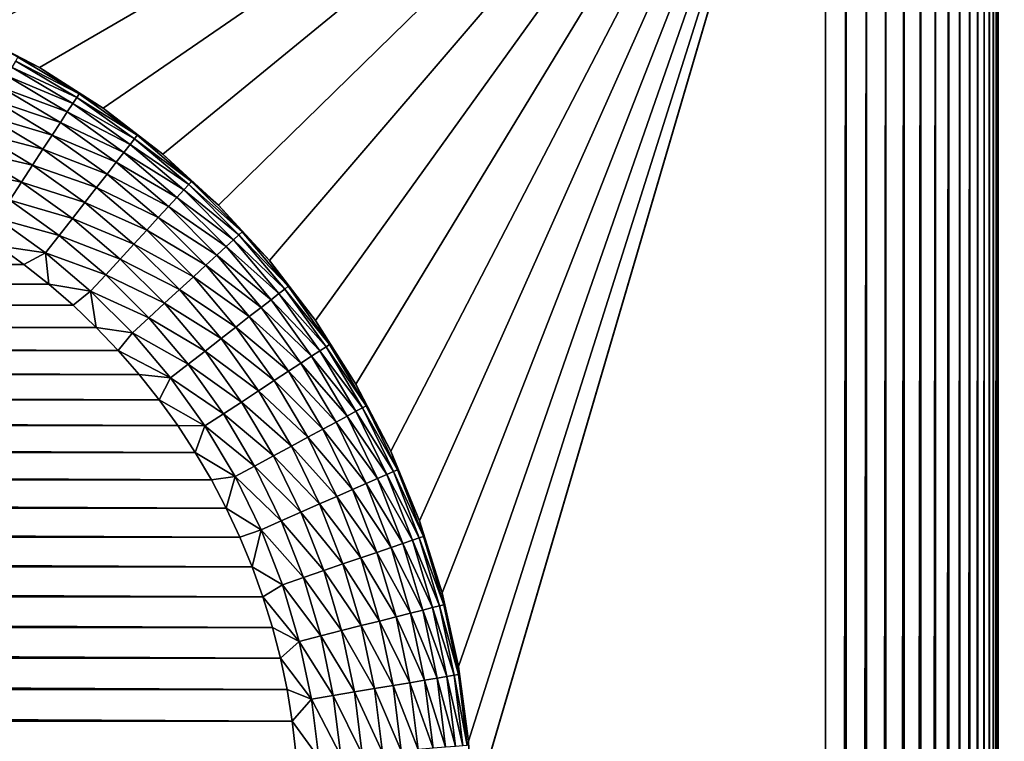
# Model space of a CAD drawing. Extents: x -255 to 255, y -598 to 598.
# Tile 94 of 201: x 226 to 238, y -128 to -119. Entities that reach past the tile are written whole.
import ezdxf

# ---------------------------------------------------------------- set-up
doc = ezdxf.new("R2010")
doc.units = 0
doc.header["$LTSCALE"] = 21.359881
for name, color, linetype in [('1', 7, 'CONTINUOUS'), ('101', 7, 'CONTINUOUS'), ('102', 7, 'CONTINUOUS'), ('106', 7, 'CONTINUOUS'), ('113', 7, 'CONTINUOUS'), ('139', 7, 'CONTINUOUS'), ('141', 7, 'CONTINUOUS'), ('2', 7, 'CONTINUOUS')]:
    doc.layers.add(name, color=color, linetype=linetype)

msp = doc.modelspace()

# ---------------------------------------------------------------- linework, layer by layer
at = {"layer": '1', "color": 7, "linetype": 'CONTINUOUS'}
for points in [[(255, -64), (255, -264.3), (237.8, -112.53), (255, -64)], [(237.8, -112.53), (255, -264.3), (237.8, -282.45), (237.8, -112.53)]]:
    msp.add_3dface(points, dxfattribs=at)
at = {"layer": '101', "color": 7, "linetype": 'CONTINUOUS'}
for points in [[(225.936, -119.397, -8), (225.13, -119.063, -8), (235.8, -114.53, -8), (225.936, -119.397, -8)], [(226.71, -119.8, -8), (225.936, -119.397, -8), (235.8, -114.53, -8), (226.71, -119.8, -8)], [(227.446, -120.268, -8), (226.71, -119.8, -8), (235.8, -114.53, -8), (227.446, -120.268, -8)], [(228.138, -120.8, -8), (227.446, -120.268, -8), (235.8, -114.53, -8), (228.138, -120.8, -8)], [(228.781, -121.389, -8), (228.138, -120.8, -8), (235.8, -114.53, -8), (228.781, -121.389, -8)], [(229.37, -122.032, -8), (228.781, -121.389, -8), (235.8, -114.53, -8), (229.37, -122.032, -8)], [(229.902, -122.724, -8), (229.37, -122.032, -8), (235.8, -114.53, -8), (229.902, -122.724, -8)], [(230.37, -123.46, -8), (229.902, -122.724, -8), (235.8, -114.53, -8), (230.37, -123.46, -8)], [(230.773, -124.234, -8), (230.37, -123.46, -8), (235.8, -114.53, -8), (230.773, -124.234, -8)], [(231.107, -125.04, -8), (230.773, -124.234, -8), (235.8, -114.53, -8), (231.107, -125.04, -8)], [(231.369, -125.872, -8), (231.107, -125.04, -8), (235.8, -114.53, -8), (231.369, -125.872, -8)], [(231.558, -126.724, -8), (231.369, -125.872, -8), (235.8, -114.53, -8), (231.558, -126.724, -8)], [(231.672, -127.588, -8), (231.558, -126.724, -8), (235.8, -114.53, -8), (231.672, -127.588, -8)], [(231.71, -128.46, -8), (231.672, -127.588, -8), (235.8, -114.53, -8), (231.71, -128.46, -8)], [(235.8, -280.45, -8), (231.71, -128.46, -8), (235.8, -114.53, -8), (235.8, -280.45, -8)]]:
    msp.add_3dface(points, dxfattribs=at)
at = {"layer": '102', "color": 7, "linetype": 'CONTINUOUS'}
for points in [[(237.8, -112.53), (237.8, -282.45), (237.8, -112.53, -6), (237.8, -112.53)], [(237.8, -112.53, -6), (237.8, -282.45), (237.8, -282.45, -6), (237.8, -112.53, -6)]]:
    msp.add_3dface(points, dxfattribs=at)
at = {"layer": '106', "color": 7, "linetype": 'CONTINUOUS'}
for points in [[(162.889, -122.076, -36), (163.189, -121.86, -36), (226.531, -122.076, -36), (162.889, -122.076, -36)], [(226.531, -122.076, -36), (163.189, -121.86, -36), (226.231, -121.86, -36), (226.531, -122.076, -36)], [(162.599, -122.305, -36), (162.889, -122.076, -36), (226.821, -122.305, -36), (162.599, -122.305, -36)], [(226.821, -122.305, -36), (162.889, -122.076, -36), (226.531, -122.076, -36), (226.821, -122.305, -36)], [(162.32, -122.548, -36), (162.599, -122.305, -36), (227.1, -122.548, -36), (162.32, -122.548, -36)], [(227.1, -122.548, -36), (162.599, -122.305, -36), (226.821, -122.305, -36), (227.1, -122.548, -36)], [(162.053, -122.803, -36), (162.32, -122.548, -36), (227.367, -122.803, -36), (162.053, -122.803, -36)], [(227.367, -122.803, -36), (162.32, -122.548, -36), (227.1, -122.548, -36), (227.367, -122.803, -36)], [(161.798, -123.07, -36), (162.053, -122.803, -36), (227.622, -123.07, -36), (161.798, -123.07, -36)], [(227.622, -123.07, -36), (162.053, -122.803, -36), (227.367, -122.803, -36), (227.622, -123.07, -36)], [(161.555, -123.349, -36), (161.798, -123.07, -36), (227.865, -123.349, -36), (161.555, -123.349, -36)], [(227.865, -123.349, -36), (161.798, -123.07, -36), (227.622, -123.07, -36), (227.865, -123.349, -36)], [(161.326, -123.639, -36), (161.555, -123.349, -36), (228.094, -123.639, -36), (161.326, -123.639, -36)], [(228.094, -123.639, -36), (161.555, -123.349, -36), (227.865, -123.349, -36), (228.094, -123.639, -36)], [(161.11, -123.939, -36), (161.326, -123.639, -36), (228.31, -123.939, -36), (161.11, -123.939, -36)], [(228.31, -123.939, -36), (161.326, -123.639, -36), (228.094, -123.639, -36), (228.31, -123.939, -36)], [(160.908, -124.249, -36), (161.11, -123.939, -36), (228.512, -124.249, -36), (160.908, -124.249, -36)], [(228.512, -124.249, -36), (161.11, -123.939, -36), (228.31, -123.939, -36), (228.512, -124.249, -36)], [(160.721, -124.567, -36), (160.908, -124.249, -36), (228.699, -124.567, -36), (160.721, -124.567, -36)], [(228.699, -124.567, -36), (160.908, -124.249, -36), (228.512, -124.249, -36), (228.699, -124.567, -36)], [(160.549, -124.894, -36), (160.721, -124.567, -36), (228.871, -124.894, -36), (160.549, -124.894, -36)], [(228.871, -124.894, -36), (160.721, -124.567, -36), (228.699, -124.567, -36), (228.871, -124.894, -36)], [(160.392, -125.229, -36), (160.549, -124.894, -36), (229.028, -125.229, -36), (160.392, -125.229, -36)], [(229.028, -125.229, -36), (160.549, -124.894, -36), (228.871, -124.894, -36), (229.028, -125.229, -36)], [(160.25, -125.57, -36), (160.392, -125.229, -36), (229.17, -125.57, -36), (160.25, -125.57, -36)], [(229.17, -125.57, -36), (160.392, -125.229, -36), (229.028, -125.229, -36), (229.17, -125.57, -36)], [(160.125, -125.918, -36), (160.25, -125.57, -36), (229.295, -125.918, -36), (160.125, -125.918, -36)], [(229.295, -125.918, -36), (160.25, -125.57, -36), (229.17, -125.57, -36), (229.295, -125.918, -36)], [(160.015, -126.271, -36), (160.125, -125.918, -36), (229.405, -126.271, -36), (160.015, -126.271, -36)], [(229.405, -126.271, -36), (160.125, -125.918, -36), (229.295, -125.918, -36), (229.405, -126.271, -36)], [(159.922, -126.628, -36), (160.015, -126.271, -36), (229.498, -126.628, -36), (159.922, -126.628, -36)], [(229.498, -126.628, -36), (160.015, -126.271, -36), (229.405, -126.271, -36), (229.498, -126.628, -36)], [(159.846, -126.99, -36), (159.922, -126.628, -36), (229.574, -126.99, -36), (159.846, -126.99, -36)], [(229.574, -126.99, -36), (159.922, -126.628, -36), (229.498, -126.628, -36), (229.574, -126.99, -36)], [(159.787, -127.355, -36), (159.846, -126.99, -36), (229.633, -127.355, -36), (159.787, -127.355, -36)], [(229.633, -127.355, -36), (159.846, -126.99, -36), (229.574, -126.99, -36), (229.633, -127.355, -36)], [(159.744, -127.722, -36), (159.787, -127.355, -36), (229.676, -127.722, -36), (159.744, -127.722, -36)], [(229.676, -127.722, -36), (159.787, -127.355, -36), (229.633, -127.355, -36), (229.676, -127.722, -36)]]:
    msp.add_3dface(points, dxfattribs=at)
at = {"layer": '113', "color": 7, "linetype": 'CONTINUOUS'}
for points in [[(225.936, -119.397, -8), (226.71, -119.8, -8), (225.936, -119.397, -34), (225.936, -119.397, -8)], [(225.936, -119.397, -34), (226.71, -119.8, -8), (226.71, -119.8, -34), (225.936, -119.397, -34)], [(226.71, -119.8, -8), (227.446, -120.268, -8), (226.71, -119.8, -34), (226.71, -119.8, -8)], [(226.71, -119.8, -34), (227.446, -120.268, -8), (227.446, -120.268, -34), (226.71, -119.8, -34)], [(227.446, -120.268, -8), (228.138, -120.8, -8), (227.446, -120.268, -34), (227.446, -120.268, -8)], [(227.446, -120.268, -34), (228.138, -120.8, -8), (228.138, -120.8, -34), (227.446, -120.268, -34)], [(228.138, -120.8, -8), (228.781, -121.389, -8), (228.138, -120.8, -34), (228.138, -120.8, -8)], [(228.138, -120.8, -34), (228.781, -121.389, -8), (228.781, -121.389, -34), (228.138, -120.8, -34)], [(228.781, -121.389, -8), (229.37, -122.032, -8), (228.781, -121.389, -34), (228.781, -121.389, -8)], [(228.781, -121.389, -34), (229.37, -122.032, -8), (229.37, -122.032, -34), (228.781, -121.389, -34)], [(229.37, -122.032, -8), (229.902, -122.724, -8), (229.37, -122.032, -34), (229.37, -122.032, -8)], [(229.37, -122.032, -34), (229.902, -122.724, -8), (229.902, -122.724, -34), (229.37, -122.032, -34)], [(229.902, -122.724, -8), (230.37, -123.46, -8), (229.902, -122.724, -34), (229.902, -122.724, -8)], [(229.902, -122.724, -34), (230.37, -123.46, -8), (230.37, -123.46, -34), (229.902, -122.724, -34)], [(230.37, -123.46, -8), (230.773, -124.234, -8), (230.37, -123.46, -34), (230.37, -123.46, -8)], [(230.37, -123.46, -34), (230.773, -124.234, -8), (230.773, -124.234, -34), (230.37, -123.46, -34)], [(230.773, -124.234, -8), (231.107, -125.04, -8), (230.773, -124.234, -34), (230.773, -124.234, -8)], [(230.773, -124.234, -34), (231.107, -125.04, -8), (231.107, -125.04, -34), (230.773, -124.234, -34)], [(231.107, -125.04, -8), (231.369, -125.872, -8), (231.107, -125.04, -34), (231.107, -125.04, -8)], [(231.107, -125.04, -34), (231.369, -125.872, -8), (231.369, -125.872, -34), (231.107, -125.04, -34)], [(231.369, -125.872, -8), (231.558, -126.724, -8), (231.369, -125.872, -34), (231.369, -125.872, -8)], [(231.369, -125.872, -34), (231.558, -126.724, -8), (231.558, -126.724, -34), (231.369, -125.872, -34)], [(231.558, -126.724, -8), (231.672, -127.588, -8), (231.558, -126.724, -34), (231.558, -126.724, -8)], [(231.558, -126.724, -34), (231.672, -127.588, -8), (231.672, -127.588, -34), (231.558, -126.724, -34)], [(231.672, -127.588, -8), (231.71, -128.46, -8), (231.672, -127.588, -34), (231.672, -127.588, -8)]]:
    msp.add_3dface(points, dxfattribs=at)
at = {"layer": '139', "color": 7, "linetype": 'CONTINUOUS'}
for points in [[(225.936, -119.397, -34), (226.71, -119.8, -34), (226.461, -119.68, -34.261), (225.936, -119.397, -34)], [(227.142, -120.145, -34.518), (226.397, -119.799, -34.766), (226.437, -119.725, -34.518), (227.142, -120.145, -34.518)], [(227.17, -120.103, -34.261), (226.437, -119.725, -34.518), (226.461, -119.68, -34.261), (227.17, -120.103, -34.261)], [(227.142, -120.145, -34.518), (226.437, -119.725, -34.518), (227.17, -120.103, -34.261), (227.142, -120.145, -34.518)], [(226.71, -119.8, -34), (227.17, -120.103, -34.261), (226.461, -119.68, -34.261), (226.71, -119.8, -34)], [(227.033, -120.313, -35.001), (226.272, -120.029, -35.218), (226.342, -119.901, -35.001), (227.033, -120.313, -35.001)], [(227.096, -120.216, -34.766), (226.342, -119.901, -35.001), (226.397, -119.799, -34.766), (227.096, -120.216, -34.766)], [(227.033, -120.313, -35.001), (226.342, -119.901, -35.001), (227.096, -120.216, -34.766), (227.033, -120.313, -35.001)], [(227.096, -120.216, -34.766), (226.397, -119.799, -34.766), (227.142, -120.145, -34.518), (227.096, -120.216, -34.766)], [(226.71, -119.8, -34), (227.446, -120.268, -34), (227.17, -120.103, -34.261), (226.71, -119.8, -34)], [(226.953, -120.435, -35.218), (226.19, -120.181, -35.415), (226.272, -120.029, -35.218), (226.953, -120.435, -35.218)], [(226.953, -120.435, -35.218), (226.272, -120.029, -35.218), (227.033, -120.313, -35.001), (226.953, -120.435, -35.218)], [(227.842, -120.582, -34.261), (227.142, -120.145, -34.518), (227.17, -120.103, -34.261), (227.842, -120.582, -34.261)], [(227.446, -120.268, -34), (227.842, -120.582, -34.261), (227.17, -120.103, -34.261), (227.446, -120.268, -34)], [(226.859, -120.58, -35.415), (226.096, -120.355, -35.588), (226.19, -120.181, -35.415), (226.859, -120.58, -35.415)], [(226.859, -120.58, -35.415), (226.19, -120.181, -35.415), (226.953, -120.435, -35.218), (226.859, -120.58, -35.415)], [(227.758, -120.689, -34.766), (227.033, -120.313, -35.001), (227.096, -120.216, -34.766), (227.758, -120.689, -34.766)], [(227.81, -120.622, -34.518), (227.096, -120.216, -34.766), (227.142, -120.145, -34.518), (227.81, -120.622, -34.518)], [(227.758, -120.689, -34.766), (227.096, -120.216, -34.766), (227.81, -120.622, -34.518), (227.758, -120.689, -34.766)], [(227.81, -120.622, -34.518), (227.142, -120.145, -34.518), (227.842, -120.582, -34.261), (227.81, -120.622, -34.518)], [(226.751, -120.744, -35.588), (225.993, -120.546, -35.733), (226.096, -120.355, -35.588), (226.751, -120.744, -35.588)], [(226.751, -120.744, -35.588), (226.096, -120.355, -35.588), (226.859, -120.58, -35.415), (226.751, -120.744, -35.588)], [(227.687, -120.78, -35.001), (226.953, -120.435, -35.218), (227.033, -120.313, -35.001), (227.687, -120.78, -35.001)], [(227.687, -120.78, -35.001), (227.033, -120.313, -35.001), (227.758, -120.689, -34.766), (227.687, -120.78, -35.001)], [(227.446, -120.268, -34), (228.138, -120.8, -34), (227.842, -120.582, -34.261), (227.446, -120.268, -34)], [(227.598, -120.895, -35.218), (226.859, -120.58, -35.415), (226.953, -120.435, -35.218), (227.598, -120.895, -35.218)], [(227.598, -120.895, -35.218), (226.953, -120.435, -35.218), (227.687, -120.78, -35.001), (227.598, -120.895, -35.218)], [(226.632, -120.927, -35.733), (225.881, -120.753, -35.849), (225.993, -120.546, -35.733), (226.632, -120.927, -35.733)], [(226.632, -120.927, -35.733), (225.993, -120.546, -35.733), (226.751, -120.744, -35.588), (226.632, -120.927, -35.733)], [(227.492, -121.032, -35.415), (226.751, -120.744, -35.588), (226.859, -120.58, -35.415), (227.492, -121.032, -35.415)], [(227.492, -121.032, -35.415), (226.859, -120.58, -35.415), (227.598, -120.895, -35.218), (227.492, -121.032, -35.415)], [(228.471, -121.115, -34.261), (227.81, -120.622, -34.518), (227.842, -120.582, -34.261), (228.471, -121.115, -34.261)], [(228.138, -120.8, -34), (228.471, -121.115, -34.261), (227.842, -120.582, -34.261), (228.138, -120.8, -34)], [(228.38, -121.215, -34.766), (227.687, -120.78, -35.001), (227.758, -120.689, -34.766), (228.38, -121.215, -34.766)], [(228.437, -121.153, -34.518), (227.758, -120.689, -34.766), (227.81, -120.622, -34.518), (228.437, -121.153, -34.518)], [(228.38, -121.215, -34.766), (227.758, -120.689, -34.766), (228.437, -121.153, -34.518), (228.38, -121.215, -34.766)], [(228.437, -121.153, -34.518), (227.81, -120.622, -34.518), (228.471, -121.115, -34.261), (228.437, -121.153, -34.518)], [(226.503, -121.124, -35.849), (225.763, -120.971, -35.932), (225.881, -120.753, -35.849), (226.503, -121.124, -35.849)], [(226.503, -121.124, -35.849), (225.881, -120.753, -35.849), (226.632, -120.927, -35.733), (226.503, -121.124, -35.849)], [(227.371, -121.187, -35.588), (226.632, -120.927, -35.733), (226.751, -120.744, -35.588), (227.371, -121.187, -35.588)], [(227.371, -121.187, -35.588), (226.751, -120.744, -35.588), (227.492, -121.032, -35.415), (227.371, -121.187, -35.588)], [(228.301, -121.3, -35.001), (227.598, -120.895, -35.218), (227.687, -120.78, -35.001), (228.301, -121.3, -35.001)], [(228.301, -121.3, -35.001), (227.687, -120.78, -35.001), (228.38, -121.215, -34.766), (228.301, -121.3, -35.001)], [(228.138, -120.8, -34), (228.781, -121.389, -34), (228.471, -121.115, -34.261), (228.138, -120.8, -34)], [(227.237, -121.359, -35.733), (226.503, -121.124, -35.849), (226.632, -120.927, -35.733), (227.237, -121.359, -35.733)], [(227.237, -121.359, -35.733), (226.632, -120.927, -35.733), (227.371, -121.187, -35.588), (227.237, -121.359, -35.733)], [(228.202, -121.407, -35.218), (227.492, -121.032, -35.415), (227.598, -120.895, -35.218), (228.202, -121.407, -35.218)], [(228.202, -121.407, -35.218), (227.598, -120.895, -35.218), (228.301, -121.3, -35.001), (228.202, -121.407, -35.218)], [(226.367, -121.331, -35.932), (225.763, -120.971, -35.932), (226.503, -121.124, -35.849), (226.367, -121.331, -35.932)], [(228.085, -121.534, -35.415), (227.371, -121.187, -35.588), (227.492, -121.032, -35.415), (228.085, -121.534, -35.415)], [(228.085, -121.534, -35.415), (227.492, -121.032, -35.415), (228.202, -121.407, -35.218), (228.085, -121.534, -35.415)], [(227.093, -121.544, -35.849), (226.367, -121.331, -35.932), (226.503, -121.124, -35.849), (227.093, -121.544, -35.849)], [(227.093, -121.544, -35.849), (226.503, -121.124, -35.849), (227.237, -121.359, -35.733), (227.093, -121.544, -35.849)], [(229.017, -121.733, -34.518), (228.38, -121.215, -34.766), (228.437, -121.153, -34.518), (229.017, -121.733, -34.518)], [(229.055, -121.699, -34.261), (228.437, -121.153, -34.518), (228.471, -121.115, -34.261), (229.055, -121.699, -34.261)], [(229.017, -121.733, -34.518), (228.437, -121.153, -34.518), (229.055, -121.699, -34.261), (229.017, -121.733, -34.518)], [(228.781, -121.389, -34), (229.055, -121.699, -34.261), (228.471, -121.115, -34.261), (228.781, -121.389, -34)], [(227.952, -121.679, -35.588), (227.237, -121.359, -35.733), (227.371, -121.187, -35.588), (227.952, -121.679, -35.588)], [(227.952, -121.679, -35.588), (227.371, -121.187, -35.588), (228.085, -121.534, -35.415), (227.952, -121.679, -35.588)], [(228.955, -121.79, -34.766), (228.301, -121.3, -35.001), (228.38, -121.215, -34.766), (228.955, -121.79, -34.766)], [(228.955, -121.79, -34.766), (228.38, -121.215, -34.766), (229.017, -121.733, -34.518), (228.955, -121.79, -34.766)], [(226.94, -121.74, -35.932), (226.227, -121.546, -35.983), (226.367, -121.331, -35.932), (226.94, -121.74, -35.932)], [(226.94, -121.74, -35.932), (226.367, -121.331, -35.932), (227.093, -121.544, -35.849), (226.94, -121.74, -35.932)], [(227.804, -121.84, -35.733), (227.093, -121.544, -35.849), (227.237, -121.359, -35.733), (227.804, -121.84, -35.733)], [(227.804, -121.84, -35.733), (227.237, -121.359, -35.733), (227.952, -121.679, -35.588), (227.804, -121.84, -35.733)], [(228.87, -121.869, -35.001), (228.202, -121.407, -35.218), (228.301, -121.3, -35.001), (228.87, -121.869, -35.001)], [(228.87, -121.869, -35.001), (228.301, -121.3, -35.001), (228.955, -121.79, -34.766), (228.87, -121.869, -35.001)], [(228.763, -121.968, -35.218), (228.085, -121.534, -35.415), (228.202, -121.407, -35.218), (228.763, -121.968, -35.218)], [(228.763, -121.968, -35.218), (228.202, -121.407, -35.218), (228.87, -121.869, -35.001), (228.763, -121.968, -35.218)], [(228.781, -121.389, -34), (229.37, -122.032, -34), (229.055, -121.699, -34.261), (228.781, -121.389, -34)], [(226.782, -121.943, -35.983), (226.231, -121.86, -36), (226.227, -121.546, -35.983), (226.782, -121.943, -35.983)], [(226.782, -121.943, -35.983), (226.227, -121.546, -35.983), (226.94, -121.74, -35.932), (226.782, -121.943, -35.983)], [(227.645, -122.013, -35.849), (226.94, -121.74, -35.932), (227.093, -121.544, -35.849), (227.645, -122.013, -35.849)], [(227.645, -122.013, -35.849), (227.093, -121.544, -35.849), (227.804, -121.84, -35.733), (227.645, -122.013, -35.849)], [(228.636, -122.085, -35.415), (227.952, -121.679, -35.588), (228.085, -121.534, -35.415), (228.636, -122.085, -35.415)], [(228.636, -122.085, -35.415), (228.085, -121.534, -35.415), (228.763, -121.968, -35.218), (228.636, -122.085, -35.415)], [(228.491, -122.218, -35.588), (227.804, -121.84, -35.733), (227.952, -121.679, -35.588), (228.491, -122.218, -35.588)], [(228.491, -122.218, -35.588), (227.952, -121.679, -35.588), (228.636, -122.085, -35.415), (228.491, -122.218, -35.588)], [(229.588, -122.328, -34.261), (229.017, -121.733, -34.518), (229.055, -121.699, -34.261), (229.588, -122.328, -34.261)], [(229.37, -122.032, -34), (229.588, -122.328, -34.261), (229.055, -121.699, -34.261), (229.37, -122.032, -34)], [(227.477, -122.195, -35.932), (226.782, -121.943, -35.983), (226.94, -121.74, -35.932), (227.477, -122.195, -35.932)], [(227.477, -122.195, -35.932), (226.94, -121.74, -35.932), (227.645, -122.013, -35.849), (227.477, -122.195, -35.932)], [(228.33, -122.366, -35.733), (227.645, -122.013, -35.849), (227.804, -121.84, -35.733), (228.33, -122.366, -35.733)], [(228.33, -122.366, -35.733), (227.804, -121.84, -35.733), (228.491, -122.218, -35.588), (228.33, -122.366, -35.733)], [(229.481, -122.412, -34.766), (228.87, -121.869, -35.001), (228.955, -121.79, -34.766), (229.481, -122.412, -34.766)], [(229.548, -122.36, -34.518), (228.955, -121.79, -34.766), (229.017, -121.733, -34.518), (229.548, -122.36, -34.518)], [(229.481, -122.412, -34.766), (228.955, -121.79, -34.766), (229.548, -122.36, -34.518), (229.481, -122.412, -34.766)], [(229.548, -122.36, -34.518), (229.017, -121.733, -34.518), (229.588, -122.328, -34.261), (229.548, -122.36, -34.518)], [(226.531, -122.076, -36), (226.231, -121.86, -36), (226.782, -121.943, -35.983), (226.531, -122.076, -36)], [(226.821, -122.305, -36), (226.531, -122.076, -36), (226.782, -121.943, -35.983), (226.821, -122.305, -36)], [(227.303, -122.384, -35.983), (226.821, -122.305, -36), (226.782, -121.943, -35.983), (227.303, -122.384, -35.983)], [(227.303, -122.384, -35.983), (226.782, -121.943, -35.983), (227.477, -122.195, -35.932), (227.303, -122.384, -35.983)], [(229.39, -122.483, -35.001), (228.763, -121.968, -35.218), (228.87, -121.869, -35.001), (229.39, -122.483, -35.001)], [(229.39, -122.483, -35.001), (228.87, -121.869, -35.001), (229.481, -122.412, -34.766), (229.39, -122.483, -35.001)], [(228.157, -122.525, -35.849), (227.477, -122.195, -35.932), (227.645, -122.013, -35.849), (228.157, -122.525, -35.849)], [(228.157, -122.525, -35.849), (227.645, -122.013, -35.849), (228.33, -122.366, -35.733), (228.157, -122.525, -35.849)], [(229.275, -122.572, -35.218), (228.636, -122.085, -35.415), (228.763, -121.968, -35.218), (229.275, -122.572, -35.218)], [(229.275, -122.572, -35.218), (228.763, -121.968, -35.218), (229.39, -122.483, -35.001), (229.275, -122.572, -35.218)], [(229.37, -122.032, -34), (229.902, -122.724, -34), (229.588, -122.328, -34.261), (229.37, -122.032, -34)], [(229.138, -122.678, -35.415), (228.491, -122.218, -35.588), (228.636, -122.085, -35.415), (229.138, -122.678, -35.415)], [(229.138, -122.678, -35.415), (228.636, -122.085, -35.415), (229.275, -122.572, -35.218), (229.138, -122.678, -35.415)], [(227.975, -122.693, -35.932), (227.303, -122.384, -35.983), (227.477, -122.195, -35.932), (227.975, -122.693, -35.932)], [(227.975, -122.693, -35.932), (227.477, -122.195, -35.932), (228.157, -122.525, -35.849), (227.975, -122.693, -35.932)], [(228.983, -122.799, -35.588), (228.33, -122.366, -35.733), (228.491, -122.218, -35.588), (228.983, -122.799, -35.588)], [(228.983, -122.799, -35.588), (228.491, -122.218, -35.588), (229.138, -122.678, -35.415), (228.983, -122.799, -35.588)], [(227.1, -122.548, -36), (226.821, -122.305, -36), (227.303, -122.384, -35.983), (227.1, -122.548, -36)], [(227.367, -122.803, -36), (227.1, -122.548, -36), (227.303, -122.384, -35.983), (227.367, -122.803, -36)], [(227.786, -122.867, -35.983), (227.367, -122.803, -36), (227.303, -122.384, -35.983), (227.786, -122.867, -35.983)], [(227.786, -122.867, -35.983), (227.303, -122.384, -35.983), (227.975, -122.693, -35.932), (227.786, -122.867, -35.983)], [(228.811, -122.933, -35.733), (228.157, -122.525, -35.849), (228.33, -122.366, -35.733), (228.811, -122.933, -35.733)], [(228.811, -122.933, -35.733), (228.33, -122.366, -35.733), (228.983, -122.799, -35.588), (228.811, -122.933, -35.733)], [(229.954, -123.074, -34.766), (229.39, -122.483, -35.001), (229.481, -122.412, -34.766), (229.954, -123.074, -34.766)], [(230.025, -123.028, -34.518), (229.481, -122.412, -34.766), (229.548, -122.36, -34.518), (230.025, -123.028, -34.518)], [(229.954, -123.074, -34.766), (229.481, -122.412, -34.766), (230.025, -123.028, -34.518), (229.954, -123.074, -34.766)], [(230.067, -123, -34.261), (229.548, -122.36, -34.518), (229.588, -122.328, -34.261), (230.067, -123, -34.261)], [(230.025, -123.028, -34.518), (229.548, -122.36, -34.518), (230.067, -123, -34.261), (230.025, -123.028, -34.518)], [(229.902, -122.724, -34), (230.067, -123, -34.261), (229.588, -122.328, -34.261), (229.902, -122.724, -34)], [(228.626, -123.077, -35.849), (227.975, -122.693, -35.932), (228.157, -122.525, -35.849), (228.626, -123.077, -35.849)], [(228.626, -123.077, -35.849), (228.157, -122.525, -35.849), (228.811, -122.933, -35.733), (228.626, -123.077, -35.849)], [(229.857, -123.137, -35.001), (229.275, -122.572, -35.218), (229.39, -122.483, -35.001), (229.857, -123.137, -35.001)], [(229.857, -123.137, -35.001), (229.39, -122.483, -35.001), (229.954, -123.074, -34.766), (229.857, -123.137, -35.001)], [(229.735, -123.217, -35.218), (229.138, -122.678, -35.415), (229.275, -122.572, -35.218), (229.735, -123.217, -35.218)], [(229.735, -123.217, -35.218), (229.275, -122.572, -35.218), (229.857, -123.137, -35.001), (229.735, -123.217, -35.218)], [(228.43, -123.23, -35.932), (227.786, -122.867, -35.983), (227.975, -122.693, -35.932), (228.43, -123.23, -35.932)], [(228.43, -123.23, -35.932), (227.975, -122.693, -35.932), (228.626, -123.077, -35.849), (228.43, -123.23, -35.932)], [(229.59, -123.311, -35.415), (228.983, -122.799, -35.588), (229.138, -122.678, -35.415), (229.59, -123.311, -35.415)], [(229.59, -123.311, -35.415), (229.138, -122.678, -35.415), (229.735, -123.217, -35.218), (229.59, -123.311, -35.415)], [(229.902, -122.724, -34), (230.37, -123.46, -34), (230.067, -123, -34.261), (229.902, -122.724, -34)], [(227.622, -123.07, -36), (227.367, -122.803, -36), (227.786, -122.867, -35.983), (227.622, -123.07, -36)], [(228.227, -123.388, -35.983), (227.622, -123.07, -36), (227.786, -122.867, -35.983), (228.227, -123.388, -35.983)], [(228.227, -123.388, -35.983), (227.786, -122.867, -35.983), (228.43, -123.23, -35.932), (228.227, -123.388, -35.983)], [(229.426, -123.419, -35.588), (228.811, -122.933, -35.733), (228.983, -122.799, -35.588), (229.426, -123.419, -35.588)], [(229.426, -123.419, -35.588), (228.983, -122.799, -35.588), (229.59, -123.311, -35.415), (229.426, -123.419, -35.588)], [(229.243, -123.538, -35.733), (228.626, -123.077, -35.849), (228.811, -122.933, -35.733), (229.243, -123.538, -35.733)], [(229.243, -123.538, -35.733), (228.811, -122.933, -35.733), (229.426, -123.419, -35.588), (229.243, -123.538, -35.733)], [(227.865, -123.349, -36), (227.622, -123.07, -36), (228.227, -123.388, -35.983), (227.865, -123.349, -36)], [(229.046, -123.667, -35.849), (228.43, -123.23, -35.932), (228.626, -123.077, -35.849), (229.046, -123.667, -35.849)], [(229.046, -123.667, -35.849), (228.626, -123.077, -35.849), (229.243, -123.538, -35.733), (229.046, -123.667, -35.849)], [(230.371, -123.773, -34.766), (229.857, -123.137, -35.001), (229.954, -123.074, -34.766), (230.371, -123.773, -34.766)], [(230.445, -123.733, -34.518), (229.954, -123.074, -34.766), (230.025, -123.028, -34.518), (230.445, -123.733, -34.518)], [(230.371, -123.773, -34.766), (229.954, -123.074, -34.766), (230.445, -123.733, -34.518), (230.371, -123.773, -34.766)], [(230.49, -123.709, -34.261), (230.025, -123.028, -34.518), (230.067, -123, -34.261), (230.49, -123.709, -34.261)], [(230.445, -123.733, -34.518), (230.025, -123.028, -34.518), (230.49, -123.709, -34.261), (230.445, -123.733, -34.518)], [(230.37, -123.46, -34), (230.49, -123.709, -34.261), (230.067, -123, -34.261), (230.37, -123.46, -34)], [(230.269, -123.828, -35.001), (229.735, -123.217, -35.218), (229.857, -123.137, -35.001), (230.269, -123.828, -35.001)], [(230.269, -123.828, -35.001), (229.857, -123.137, -35.001), (230.371, -123.773, -34.766), (230.269, -123.828, -35.001)], [(228.839, -123.803, -35.932), (228.227, -123.388, -35.983), (228.43, -123.23, -35.932), (228.839, -123.803, -35.932)], [(228.839, -123.803, -35.932), (228.43, -123.23, -35.932), (229.046, -123.667, -35.849), (228.839, -123.803, -35.932)], [(229.989, -123.98, -35.415), (229.426, -123.419, -35.588), (229.59, -123.311, -35.415), (229.989, -123.98, -35.415)], [(230.141, -123.898, -35.218), (229.59, -123.311, -35.415), (229.735, -123.217, -35.218), (230.141, -123.898, -35.218)], [(229.989, -123.98, -35.415), (229.59, -123.311, -35.415), (230.141, -123.898, -35.218), (229.989, -123.98, -35.415)], [(230.141, -123.898, -35.218), (229.735, -123.217, -35.218), (230.269, -123.828, -35.001), (230.141, -123.898, -35.218)], [(228.094, -123.639, -36), (227.865, -123.349, -36), (228.227, -123.388, -35.983), (228.094, -123.639, -36)], [(228.624, -123.943, -35.983), (228.094, -123.639, -36), (228.227, -123.388, -35.983), (228.624, -123.943, -35.983)], [(228.624, -123.943, -35.983), (228.227, -123.388, -35.983), (228.839, -123.803, -35.932), (228.624, -123.943, -35.983)], [(229.815, -124.074, -35.588), (229.243, -123.538, -35.733), (229.426, -123.419, -35.588), (229.815, -124.074, -35.588)], [(229.815, -124.074, -35.588), (229.426, -123.419, -35.588), (229.989, -123.98, -35.415), (229.815, -124.074, -35.588)], [(229.624, -124.177, -35.733), (229.046, -123.667, -35.849), (229.243, -123.538, -35.733), (229.624, -124.177, -35.733)], [(229.624, -124.177, -35.733), (229.243, -123.538, -35.733), (229.815, -124.074, -35.588), (229.624, -124.177, -35.733)], [(230.37, -123.46, -34), (230.773, -124.234, -34), (230.49, -123.709, -34.261), (230.37, -123.46, -34)], [(228.31, -123.939, -36), (228.094, -123.639, -36), (228.624, -123.943, -35.983), (228.31, -123.939, -36)], [(229.417, -124.289, -35.849), (228.839, -123.803, -35.932), (229.046, -123.667, -35.849), (229.417, -124.289, -35.849)], [(229.417, -124.289, -35.849), (229.046, -123.667, -35.849), (229.624, -124.177, -35.733), (229.417, -124.289, -35.849)], [(230.728, -124.504, -34.766), (230.269, -123.828, -35.001), (230.371, -123.773, -34.766), (230.728, -124.504, -34.766)], [(230.805, -124.47, -34.518), (230.371, -123.773, -34.766), (230.445, -123.733, -34.518), (230.805, -124.47, -34.518)], [(230.728, -124.504, -34.766), (230.371, -123.773, -34.766), (230.805, -124.47, -34.518), (230.728, -124.504, -34.766)], [(230.852, -124.45, -34.261), (230.445, -123.733, -34.518), (230.49, -123.709, -34.261), (230.852, -124.45, -34.261)], [(230.805, -124.47, -34.518), (230.445, -123.733, -34.518), (230.852, -124.45, -34.261), (230.805, -124.47, -34.518)], [(230.773, -124.234, -34), (230.852, -124.45, -34.261), (230.49, -123.709, -34.261), (230.773, -124.234, -34)], [(229.199, -124.407, -35.932), (228.624, -123.943, -35.983), (228.839, -123.803, -35.932), (229.199, -124.407, -35.932)], [(229.199, -124.407, -35.932), (228.839, -123.803, -35.932), (229.417, -124.289, -35.849), (229.199, -124.407, -35.932)], [(230.622, -124.551, -35.001), (230.141, -123.898, -35.218), (230.269, -123.828, -35.001), (230.622, -124.551, -35.001)], [(230.622, -124.551, -35.001), (230.269, -123.828, -35.001), (230.728, -124.504, -34.766), (230.622, -124.551, -35.001)], [(228.512, -124.249, -36), (228.31, -123.939, -36), (228.624, -123.943, -35.983), (228.512, -124.249, -36)], [(228.973, -124.529, -35.983), (228.512, -124.249, -36), (228.624, -123.943, -35.983), (228.973, -124.529, -35.983)], [(228.973, -124.529, -35.983), (228.624, -123.943, -35.983), (229.199, -124.407, -35.932), (228.973, -124.529, -35.983)], [(230.33, -124.679, -35.415), (229.815, -124.074, -35.588), (229.989, -123.98, -35.415), (230.33, -124.679, -35.415)], [(230.489, -124.609, -35.218), (229.989, -123.98, -35.415), (230.141, -123.898, -35.218), (230.489, -124.609, -35.218)], [(230.33, -124.679, -35.415), (229.989, -123.98, -35.415), (230.489, -124.609, -35.218), (230.33, -124.679, -35.415)], [(230.489, -124.609, -35.218), (230.141, -123.898, -35.218), (230.622, -124.551, -35.001), (230.489, -124.609, -35.218)], [(230.15, -124.758, -35.588), (229.624, -124.177, -35.733), (229.815, -124.074, -35.588), (230.15, -124.758, -35.588)], [(230.15, -124.758, -35.588), (229.815, -124.074, -35.588), (230.33, -124.679, -35.415), (230.15, -124.758, -35.588)], [(229.951, -124.845, -35.733), (229.417, -124.289, -35.849), (229.624, -124.177, -35.733), (229.951, -124.845, -35.733)], [(229.951, -124.845, -35.733), (229.624, -124.177, -35.733), (230.15, -124.758, -35.588), (229.951, -124.845, -35.733)], [(230.773, -124.234, -34), (231.107, -125.04, -34), (230.852, -124.45, -34.261), (230.773, -124.234, -34)], [(228.699, -124.567, -36), (228.512, -124.249, -36), (228.973, -124.529, -35.983), (228.699, -124.567, -36)], [(229.735, -124.94, -35.849), (229.199, -124.407, -35.932), (229.417, -124.289, -35.849), (229.735, -124.94, -35.849)], [(229.735, -124.94, -35.849), (229.417, -124.289, -35.849), (229.951, -124.845, -35.733), (229.735, -124.94, -35.849)], [(229.508, -125.039, -35.932), (228.973, -124.529, -35.983), (229.199, -124.407, -35.932), (229.508, -125.039, -35.932)], [(229.508, -125.039, -35.932), (229.199, -124.407, -35.932), (229.735, -124.94, -35.849), (229.508, -125.039, -35.932)], [(231.152, -125.219, -34.261), (230.805, -124.47, -34.518), (230.852, -124.45, -34.261), (231.152, -125.219, -34.261)], [(231.107, -125.04, -34), (231.152, -125.219, -34.261), (230.852, -124.45, -34.261), (231.107, -125.04, -34)], [(228.871, -124.894, -36), (228.699, -124.567, -36), (228.973, -124.529, -35.983), (228.871, -124.894, -36)], [(229.273, -125.143, -35.983), (228.871, -124.894, -36), (228.973, -124.529, -35.983), (229.273, -125.143, -35.983)], [(229.273, -125.143, -35.983), (228.973, -124.529, -35.983), (229.508, -125.039, -35.932), (229.273, -125.143, -35.983)], [(230.914, -125.3, -35.001), (230.489, -124.609, -35.218), (230.622, -124.551, -35.001), (230.914, -125.3, -35.001)], [(231.024, -125.263, -34.766), (230.622, -124.551, -35.001), (230.728, -124.504, -34.766), (231.024, -125.263, -34.766)], [(230.914, -125.3, -35.001), (230.622, -124.551, -35.001), (231.024, -125.263, -34.766), (230.914, -125.3, -35.001)], [(231.104, -125.235, -34.518), (230.728, -124.504, -34.766), (230.805, -124.47, -34.518), (231.104, -125.235, -34.518)], [(231.024, -125.263, -34.766), (230.728, -124.504, -34.766), (231.104, -125.235, -34.518), (231.024, -125.263, -34.766)], [(231.104, -125.235, -34.518), (230.805, -124.47, -34.518), (231.152, -125.219, -34.261), (231.104, -125.235, -34.518)], [(230.613, -125.404, -35.415), (230.15, -124.758, -35.588), (230.33, -124.679, -35.415), (230.613, -125.404, -35.415)], [(230.777, -125.347, -35.218), (230.33, -124.679, -35.415), (230.489, -124.609, -35.218), (230.777, -125.347, -35.218)], [(230.613, -125.404, -35.415), (230.33, -124.679, -35.415), (230.777, -125.347, -35.218), (230.613, -125.404, -35.415)], [(230.777, -125.347, -35.218), (230.489, -124.609, -35.218), (230.914, -125.3, -35.001), (230.777, -125.347, -35.218)], [(230.427, -125.467, -35.588), (229.951, -124.845, -35.733), (230.15, -124.758, -35.588), (230.427, -125.467, -35.588)], [(230.427, -125.467, -35.588), (230.15, -124.758, -35.588), (230.613, -125.404, -35.415), (230.427, -125.467, -35.588)], [(229.028, -125.229, -36), (228.871, -124.894, -36), (229.273, -125.143, -35.983), (229.028, -125.229, -36)], [(230.221, -125.538, -35.733), (229.735, -124.94, -35.849), (229.951, -124.845, -35.733), (230.221, -125.538, -35.733)], [(230.221, -125.538, -35.733), (229.951, -124.845, -35.733), (230.427, -125.467, -35.588), (230.221, -125.538, -35.733)], [(229.999, -125.615, -35.849), (229.508, -125.039, -35.932), (229.735, -124.94, -35.849), (229.999, -125.615, -35.849)], [(229.999, -125.615, -35.849), (229.735, -124.94, -35.849), (230.221, -125.538, -35.733), (229.999, -125.615, -35.849)], [(229.17, -125.57, -36), (229.028, -125.229, -36), (229.273, -125.143, -35.983), (229.17, -125.57, -36)], [(229.521, -125.778, -35.983), (229.17, -125.57, -36), (229.273, -125.143, -35.983), (229.521, -125.778, -35.983)], [(229.764, -125.695, -35.932), (229.273, -125.143, -35.983), (229.508, -125.039, -35.932), (229.764, -125.695, -35.932)], [(229.521, -125.778, -35.983), (229.273, -125.143, -35.983), (229.764, -125.695, -35.932), (229.521, -125.778, -35.983)], [(229.764, -125.695, -35.932), (229.508, -125.039, -35.932), (229.999, -125.615, -35.849), (229.764, -125.695, -35.932)], [(231.107, -125.04, -34), (231.369, -125.872, -34), (231.152, -125.219, -34.261), (231.107, -125.04, -34)], [(231.338, -126.022, -34.518), (231.024, -125.263, -34.766), (231.104, -125.235, -34.518), (231.338, -126.022, -34.518)], [(231.387, -126.009, -34.261), (231.104, -125.235, -34.518), (231.152, -125.219, -34.261), (231.387, -126.009, -34.261)], [(231.338, -126.022, -34.518), (231.104, -125.235, -34.518), (231.387, -126.009, -34.261), (231.338, -126.022, -34.518)], [(231.369, -125.872, -34), (231.387, -126.009, -34.261), (231.152, -125.219, -34.261), (231.369, -125.872, -34)], [(231.003, -126.107, -35.218), (230.613, -125.404, -35.415), (230.777, -125.347, -35.218), (231.003, -126.107, -35.218)], [(231.144, -126.071, -35.001), (230.777, -125.347, -35.218), (230.914, -125.3, -35.001), (231.144, -126.071, -35.001)], [(231.003, -126.107, -35.218), (230.777, -125.347, -35.218), (231.144, -126.071, -35.001), (231.003, -126.107, -35.218)], [(231.256, -126.043, -34.766), (230.914, -125.3, -35.001), (231.024, -125.263, -34.766), (231.256, -126.043, -34.766)], [(231.144, -126.071, -35.001), (230.914, -125.3, -35.001), (231.256, -126.043, -34.766), (231.144, -126.071, -35.001)], [(231.256, -126.043, -34.766), (231.024, -125.263, -34.766), (231.338, -126.022, -34.518), (231.256, -126.043, -34.766)], [(230.644, -126.198, -35.588), (230.221, -125.538, -35.733), (230.427, -125.467, -35.588), (230.644, -126.198, -35.588)], [(230.835, -126.149, -35.415), (230.427, -125.467, -35.588), (230.613, -125.404, -35.415), (230.835, -126.149, -35.415)], [(230.644, -126.198, -35.588), (230.427, -125.467, -35.588), (230.835, -126.149, -35.415), (230.644, -126.198, -35.588)], [(230.835, -126.149, -35.415), (230.613, -125.404, -35.415), (231.003, -126.107, -35.218), (230.835, -126.149, -35.415)], [(229.295, -125.918, -36), (229.17, -125.57, -36), (229.521, -125.778, -35.983), (229.295, -125.918, -36)], [(230.433, -126.251, -35.733), (229.999, -125.615, -35.849), (230.221, -125.538, -35.733), (230.433, -126.251, -35.733)], [(230.433, -126.251, -35.733), (230.221, -125.538, -35.733), (230.644, -126.198, -35.588), (230.433, -126.251, -35.733)], [(229.965, -126.37, -35.932), (229.521, -125.778, -35.983), (229.764, -125.695, -35.932), (229.965, -126.37, -35.932)], [(230.205, -126.309, -35.849), (229.764, -125.695, -35.932), (229.999, -125.615, -35.849), (230.205, -126.309, -35.849)], [(229.965, -126.37, -35.932), (229.764, -125.695, -35.932), (230.205, -126.309, -35.849), (229.965, -126.37, -35.932)], [(230.205, -126.309, -35.849), (229.999, -125.615, -35.849), (230.433, -126.251, -35.733), (230.205, -126.309, -35.849)], [(229.716, -126.433, -35.983), (229.295, -125.918, -36), (229.521, -125.778, -35.983), (229.716, -126.433, -35.983)], [(229.716, -126.433, -35.983), (229.521, -125.778, -35.983), (229.965, -126.37, -35.932), (229.716, -126.433, -35.983)], [(229.405, -126.271, -36), (229.295, -125.918, -36), (229.716, -126.433, -35.983), (229.405, -126.271, -36)], [(231.369, -125.872, -34), (231.558, -126.724, -34), (231.387, -126.009, -34.261), (231.369, -125.872, -34)], [(231.423, -126.839, -34.766), (231.144, -126.071, -35.001), (231.256, -126.043, -34.766), (231.423, -126.839, -34.766)], [(231.506, -126.825, -34.518), (231.256, -126.043, -34.766), (231.338, -126.022, -34.518), (231.506, -126.825, -34.518)], [(231.423, -126.839, -34.766), (231.256, -126.043, -34.766), (231.506, -126.825, -34.518), (231.423, -126.839, -34.766)], [(231.557, -126.817, -34.261), (231.338, -126.022, -34.518), (231.387, -126.009, -34.261), (231.557, -126.817, -34.261)], [(231.506, -126.825, -34.518), (231.338, -126.022, -34.518), (231.557, -126.817, -34.261), (231.506, -126.825, -34.518)], [(231.558, -126.724, -34), (231.557, -126.817, -34.261), (231.387, -126.009, -34.261), (231.558, -126.724, -34)], [(230.995, -126.911, -35.415), (230.644, -126.198, -35.588), (230.835, -126.149, -35.415), (230.995, -126.911, -35.415)], [(231.165, -126.882, -35.218), (230.835, -126.149, -35.415), (231.003, -126.107, -35.218), (231.165, -126.882, -35.218)], [(230.995, -126.911, -35.415), (230.835, -126.149, -35.415), (231.165, -126.882, -35.218), (230.995, -126.911, -35.415)], [(231.309, -126.858, -35.001), (231.003, -126.107, -35.218), (231.144, -126.071, -35.001), (231.309, -126.858, -35.001)], [(231.165, -126.882, -35.218), (231.003, -126.107, -35.218), (231.309, -126.858, -35.001), (231.165, -126.882, -35.218)], [(231.309, -126.858, -35.001), (231.144, -126.071, -35.001), (231.423, -126.839, -34.766), (231.309, -126.858, -35.001)], [(229.498, -126.628, -36), (229.405, -126.271, -36), (229.716, -126.433, -35.983), (229.498, -126.628, -36)], [(230.586, -126.979, -35.733), (230.205, -126.309, -35.849), (230.433, -126.251, -35.733), (230.586, -126.979, -35.733)], [(230.801, -126.943, -35.588), (230.433, -126.251, -35.733), (230.644, -126.198, -35.588), (230.801, -126.943, -35.588)], [(230.586, -126.979, -35.733), (230.433, -126.251, -35.733), (230.801, -126.943, -35.588), (230.586, -126.979, -35.733)], [(230.801, -126.943, -35.588), (230.644, -126.198, -35.588), (230.995, -126.911, -35.415), (230.801, -126.943, -35.588)], [(230.109, -127.058, -35.932), (229.716, -126.433, -35.983), (229.965, -126.37, -35.932), (230.109, -127.058, -35.932)], [(230.354, -127.018, -35.849), (229.965, -126.37, -35.932), (230.205, -126.309, -35.849), (230.354, -127.018, -35.849)], [(230.109, -127.058, -35.932), (229.965, -126.37, -35.932), (230.354, -127.018, -35.849), (230.109, -127.058, -35.932)], [(230.354, -127.018, -35.849), (230.205, -126.309, -35.849), (230.586, -126.979, -35.733), (230.354, -127.018, -35.849)], [(229.856, -127.101, -35.983), (229.498, -126.628, -36), (229.716, -126.433, -35.983), (229.856, -127.101, -35.983)], [(229.856, -127.101, -35.983), (229.716, -126.433, -35.983), (230.109, -127.058, -35.932), (229.856, -127.101, -35.983)], [(229.574, -126.99, -36), (229.498, -126.628, -36), (229.856, -127.101, -35.983), (229.574, -126.99, -36)], [(231.558, -126.724, -34), (231.672, -127.588, -34), (231.557, -126.817, -34.261), (231.558, -126.724, -34)], [(231.524, -127.647, -34.766), (231.309, -126.858, -35.001), (231.423, -126.839, -34.766), (231.524, -127.647, -34.766)], [(231.608, -127.64, -34.518), (231.423, -126.839, -34.766), (231.506, -126.825, -34.518), (231.608, -127.64, -34.518)], [(231.524, -127.647, -34.766), (231.423, -126.839, -34.766), (231.608, -127.64, -34.518), (231.524, -127.647, -34.766)], [(231.659, -127.636, -34.261), (231.506, -126.825, -34.518), (231.557, -126.817, -34.261), (231.659, -127.636, -34.261)], [(231.608, -127.64, -34.518), (231.506, -126.825, -34.518), (231.659, -127.636, -34.261), (231.608, -127.64, -34.518)], [(231.672, -127.588, -34), (231.659, -127.636, -34.261), (231.557, -126.817, -34.261), (231.672, -127.588, -34)], [(230.895, -127.699, -35.588), (230.586, -126.979, -35.733), (230.801, -126.943, -35.588), (230.895, -127.699, -35.588)], [(231.091, -127.683, -35.415), (230.801, -126.943, -35.588), (230.995, -126.911, -35.415), (231.091, -127.683, -35.415)], [(230.895, -127.699, -35.588), (230.801, -126.943, -35.588), (231.091, -127.683, -35.415), (230.895, -127.699, -35.588)], [(231.263, -127.668, -35.218), (230.995, -126.911, -35.415), (231.165, -126.882, -35.218), (231.263, -127.668, -35.218)], [(231.091, -127.683, -35.415), (230.995, -126.911, -35.415), (231.263, -127.668, -35.218), (231.091, -127.683, -35.415)], [(231.408, -127.656, -35.001), (231.165, -126.882, -35.218), (231.309, -126.858, -35.001), (231.408, -127.656, -35.001)], [(231.263, -127.668, -35.218), (231.165, -126.882, -35.218), (231.408, -127.656, -35.001), (231.263, -127.668, -35.218)], [(231.408, -127.656, -35.001), (231.309, -126.858, -35.001), (231.524, -127.647, -34.766), (231.408, -127.656, -35.001)], [(229.633, -127.355, -36), (229.574, -126.99, -36), (229.856, -127.101, -35.983), (229.633, -127.355, -36)], [(230.196, -127.757, -35.932), (229.856, -127.101, -35.983), (230.109, -127.058, -35.932), (230.196, -127.757, -35.932)], [(230.443, -127.736, -35.849), (230.109, -127.058, -35.932), (230.354, -127.018, -35.849), (230.443, -127.736, -35.849)], [(230.196, -127.757, -35.932), (230.109, -127.058, -35.932), (230.443, -127.736, -35.849), (230.196, -127.757, -35.932)], [(230.678, -127.717, -35.733), (230.354, -127.018, -35.849), (230.586, -126.979, -35.733), (230.678, -127.717, -35.733)], [(230.443, -127.736, -35.849), (230.354, -127.018, -35.849), (230.678, -127.717, -35.733), (230.443, -127.736, -35.849)], [(230.678, -127.717, -35.733), (230.586, -126.979, -35.733), (230.895, -127.699, -35.588), (230.678, -127.717, -35.733)], [(229.94, -127.778, -35.983), (229.633, -127.355, -36), (229.856, -127.101, -35.983), (229.94, -127.778, -35.983)], [(229.94, -127.778, -35.983), (229.856, -127.101, -35.983), (230.196, -127.757, -35.932), (229.94, -127.778, -35.983)], [(229.676, -127.722, -36), (229.633, -127.355, -36), (229.94, -127.778, -35.983), (229.676, -127.722, -36)]]:
    msp.add_3dface(points, dxfattribs=at)
at = {"layer": '141', "color": 7, "linetype": 'CONTINUOUS'}
for points in [[(237.743, -282.393, -6.472), (237.698, -282.348, -6.631), (237.743, -112.587, -6.472), (237.743, -282.393, -6.472)], [(237.743, -112.587, -6.472), (237.698, -282.348, -6.631), (237.698, -112.632, -6.631), (237.743, -112.587, -6.472)], [(237.775, -282.425, -6.315), (237.743, -282.393, -6.472), (237.775, -112.555, -6.315), (237.775, -282.425, -6.315)], [(237.775, -112.555, -6.315), (237.743, -282.393, -6.472), (237.743, -112.587, -6.472), (237.775, -112.555, -6.315)], [(237.794, -282.444, -6.157), (237.775, -282.425, -6.315), (237.794, -112.536, -6.157), (237.794, -282.444, -6.157)], [(237.794, -112.536, -6.157), (237.775, -282.425, -6.315), (237.775, -112.555, -6.315), (237.794, -112.536, -6.157)], [(237.8, -112.53, -6), (237.8, -282.45, -6), (237.794, -282.444, -6.157), (237.8, -112.53, -6)], [(237.8, -112.53, -6), (237.794, -282.444, -6.157), (237.794, -112.536, -6.157), (237.8, -112.53, -6)], [(237.638, -282.288, -6.789), (237.562, -282.212, -6.946), (237.638, -112.692, -6.789), (237.638, -282.288, -6.789)], [(237.638, -112.692, -6.789), (237.562, -282.212, -6.946), (237.562, -112.768, -6.946), (237.638, -112.692, -6.789)], [(237.698, -282.348, -6.631), (237.638, -282.288, -6.789), (237.698, -112.632, -6.631), (237.698, -282.348, -6.631)], [(237.698, -112.632, -6.631), (237.638, -282.288, -6.789), (237.638, -112.692, -6.789), (237.698, -112.632, -6.631)], [(237.562, -282.212, -6.946), (237.469, -282.119, -7.102), (237.562, -112.768, -6.946), (237.562, -282.212, -6.946)], [(237.562, -112.768, -6.946), (237.469, -282.119, -7.102), (237.469, -112.861, -7.102), (237.562, -112.768, -6.946)], [(237.469, -282.119, -7.102), (237.357, -282.007, -7.255), (237.469, -112.861, -7.102), (237.469, -282.119, -7.102)], [(237.469, -112.861, -7.102), (237.357, -282.007, -7.255), (237.357, -112.973, -7.255), (237.469, -112.861, -7.102)], [(237.357, -282.007, -7.255), (237.226, -281.876, -7.402), (237.357, -112.973, -7.255), (237.357, -282.007, -7.255)], [(237.357, -112.973, -7.255), (237.226, -281.876, -7.402), (237.226, -113.104, -7.402), (237.357, -112.973, -7.255)], [(237.226, -281.876, -7.402), (237.075, -281.725, -7.541), (237.226, -113.104, -7.402), (237.226, -281.876, -7.402)], [(237.226, -113.104, -7.402), (237.075, -281.725, -7.541), (237.075, -113.255, -7.541), (237.226, -113.104, -7.402)], [(237.075, -281.725, -7.541), (236.903, -281.553, -7.669), (237.075, -113.255, -7.541), (237.075, -281.725, -7.541)], [(237.075, -113.255, -7.541), (236.903, -281.553, -7.669), (236.903, -113.427, -7.669), (237.075, -113.255, -7.541)], [(236.903, -281.553, -7.669), (236.711, -281.361, -7.78), (236.903, -113.427, -7.669), (236.903, -281.553, -7.669)], [(236.903, -113.427, -7.669), (236.711, -281.361, -7.78), (236.711, -113.619, -7.78), (236.903, -113.427, -7.669)], [(236.711, -281.361, -7.78), (236.501, -281.151, -7.873), (236.711, -113.619, -7.78), (236.711, -281.361, -7.78)], [(236.711, -113.619, -7.78), (236.501, -281.151, -7.873), (236.501, -113.829, -7.873), (236.711, -113.619, -7.78)], [(236.501, -281.151, -7.873), (236.277, -280.927, -7.942), (236.501, -113.829, -7.873), (236.501, -281.151, -7.873)], [(236.501, -113.829, -7.873), (236.277, -280.927, -7.942), (236.277, -114.053, -7.942), (236.501, -113.829, -7.873)], [(236.277, -280.927, -7.942), (236.041, -280.691, -7.985), (236.277, -114.053, -7.942), (236.277, -280.927, -7.942)], [(236.277, -114.053, -7.942), (236.041, -280.691, -7.985), (236.041, -114.289, -7.985), (236.277, -114.053, -7.942)], [(235.8, -280.45, -8), (235.8, -114.53, -8), (236.041, -114.289, -7.985), (235.8, -280.45, -8)], [(236.041, -280.691, -7.985), (235.8, -280.45, -8), (236.041, -114.289, -7.985), (236.041, -280.691, -7.985)]]:
    msp.add_3dface(points, dxfattribs=at)
at = {"layer": '2', "color": 7, "linetype": 'CONTINUOUS'}
for points in [[(80.359, -239.102, 7), (248.416, -64, 7), (77.55, -239.016, 7), (80.359, -239.102, 7)], [(77.55, -239.016, 7), (248.416, -64, 7), (99.139, -148.654, 7), (77.55, -239.016, 7)], [(83.158, -239.362, 7), (248.416, -64, 7), (80.359, -239.102, 7), (83.158, -239.362, 7)], [(85.935, -239.793, 7), (248.416, -64, 7), (83.158, -239.362, 7), (85.935, -239.793, 7)], [(88.681, -240.394, 7), (248.416, -64, 7), (85.935, -239.793, 7), (88.681, -240.394, 7)], [(91.384, -241.163, 7), (248.416, -64, 7), (88.681, -240.394, 7), (91.384, -241.163, 7)], [(94.035, -242.097, 7), (248.416, -64, 7), (91.384, -241.163, 7), (94.035, -242.097, 7)], [(96.623, -243.193, 7), (248.416, -64, 7), (94.035, -242.097, 7), (96.623, -243.193, 7)], [(99.139, -244.446, 7), (248.416, -64, 7), (96.623, -243.193, 7), (99.139, -244.446, 7)], [(101.573, -245.851, 7), (248.416, -64, 7), (99.139, -244.446, 7), (101.573, -245.851, 7)], [(99.139, -148.654, 7), (248.416, -64, 7), (101.573, -147.249, 7), (99.139, -148.654, 7)], [(103.916, -247.404, 7), (248.416, -64, 7), (101.573, -245.851, 7), (103.916, -247.404, 7)], [(101.573, -147.249, 7), (248.416, -64, 7), (103.916, -145.696, 7), (101.573, -147.249, 7)], [(106.159, -249.097, 7), (248.416, -64, 7), (103.916, -247.404, 7), (106.159, -249.097, 7)], [(103.916, -145.696, 7), (248.416, -64, 7), (106.159, -144.003, 7), (103.916, -145.696, 7)], [(108.293, -250.926, 7), (248.416, -64, 7), (106.159, -249.097, 7), (108.293, -250.926, 7)], [(106.159, -144.003, 7), (248.416, -64, 7), (108.293, -142.174, 7), (106.159, -144.003, 7)], [(110.311, -252.882, 7), (248.416, -64, 7), (108.293, -250.926, 7), (110.311, -252.882, 7)], [(108.293, -142.174, 7), (248.416, -64, 7), (110.311, -140.218, 7), (108.293, -142.174, 7)], [(112.205, -254.96, 7), (248.416, -64, 7), (110.311, -252.882, 7), (112.205, -254.96, 7)], [(110.311, -140.218, 7), (248.416, -64, 7), (112.205, -138.14, 7), (110.311, -140.218, 7)], [(113.967, -257.149, 7), (248.416, -64, 7), (112.205, -254.96, 7), (113.967, -257.149, 7)], [(112.205, -138.14, 7), (248.416, -64, 7), (113.967, -135.951, 7), (112.205, -138.14, 7)], [(115.591, -259.443, 7), (248.416, -64, 7), (113.967, -257.149, 7), (115.591, -259.443, 7)], [(113.967, -135.951, 7), (248.416, -64, 7), (115.591, -133.657, 7), (113.967, -135.951, 7)], [(117.07, -261.833, 7), (248.416, -64, 7), (115.591, -259.443, 7), (117.07, -261.833, 7)], [(115.591, -133.657, 7), (248.416, -64, 7), (117.07, -131.267, 7), (115.591, -133.657, 7)], [(248.416, -264.3, 7), (248.416, -64, 7), (117.07, -261.833, 7), (248.416, -264.3, 7)], [(117.07, -131.267, 7), (248.416, -64, 7), (118.4, -128.791, 7), (117.07, -131.267, 7)], [(118.4, -128.791, 7), (248.416, -64, 7), (119.575, -126.238, 7), (118.4, -128.791, 7)], [(119.575, -126.238, 7), (248.416, -64, 7), (120.59, -123.617, 7), (119.575, -126.238, 7)], [(120.59, -123.617, 7), (248.416, -64, 7), (121.442, -120.938, 7), (120.59, -123.617, 7)], [(121.442, -120.938, 7), (248.416, -64, 7), (122.128, -118.213, 7), (121.442, -120.938, 7)]]:
    msp.add_3dface(points, dxfattribs=at)

doc.saveas('drawing.dxf')
